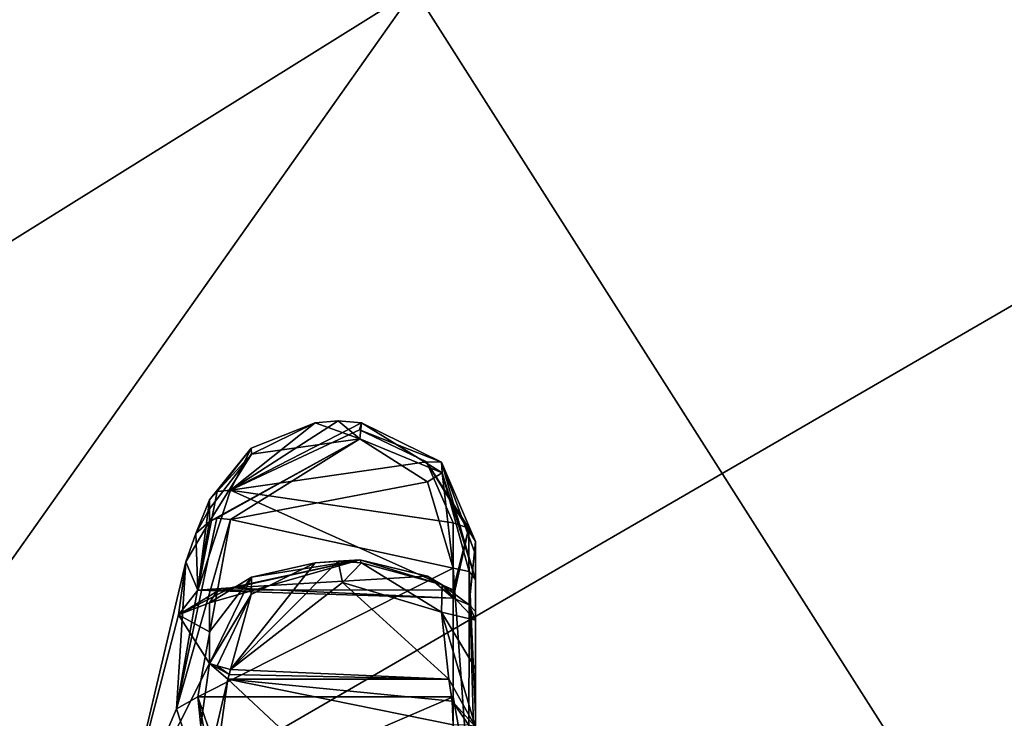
# Model space of a CAD drawing. Extents: x -226 to 210, y 0 to 1475.
# Tile 64 of 102: x -99 to -65, y 1088 to 1112. Entities that reach past the tile are written whole.
import ezdxf

# ---------------------------------------------------------------- set-up
doc = ezdxf.new("R2010")
doc.units = 0
doc.header["$LTSCALE"] = 60.382224
for name, color, linetype in [('484', 7, 'CONTINUOUS'), ('485', 7, 'CONTINUOUS'), ('494', 7, 'CONTINUOUS'), ('495', 7, 'CONTINUOUS'), ('496', 7, 'CONTINUOUS'), ('497', 7, 'CONTINUOUS'), ('498', 7, 'CONTINUOUS'), ('499', 7, 'CONTINUOUS'), ('500', 7, 'CONTINUOUS'), ('501', 7, 'CONTINUOUS'), ('502', 7, 'CONTINUOUS'), ('506', 7, 'CONTINUOUS'), ('507', 7, 'CONTINUOUS'), ('508', 7, 'CONTINUOUS'), ('509', 7, 'CONTINUOUS'), ('510', 7, 'CONTINUOUS'), ('512', 7, 'CONTINUOUS'), ('513', 7, 'CONTINUOUS'), ('532', 7, 'CONTINUOUS'), ('533', 7, 'CONTINUOUS'), ('867', 7, 'CONTINUOUS'), ('868', 7, 'CONTINUOUS')]:
    doc.layers.add(name, color=color, linetype=linetype)

msp = doc.modelspace()

# ---------------------------------------------------------------- linework, layer by layer
at = {"layer": '484', "color": 7, "linetype": 'CONTINUOUS'}
for points in [[(-92.638, 1095.66, -296.769), (-93.108, 1094.498, -298.336), (-92.638, 1095.351, -295.128), (-92.638, 1095.66, -296.769)], [(-92.638, 1095.351, -295.128), (-93.108, 1094.498, -298.336), (-92.638, 1094.917, -293.513), (-92.638, 1095.351, -295.128)], [(-92.638, 1094.917, -293.513), (-93.449, 1093.528, -300), (-93.771, 1088.474, -288.486), (-92.638, 1094.917, -293.513)], [(-93.108, 1094.498, -298.336), (-93.449, 1093.528, -300), (-92.638, 1094.917, -293.513), (-93.108, 1094.498, -298.336)], [(-93.449, 1093.528, -300), (-95.733, 1083.883, -300), (-93.771, 1088.474, -288.486), (-93.449, 1093.528, -300)], [(-93.771, 1088.474, -288.486), (-95.733, 1083.883, -300), (-92.638, 1084.979, -281.051), (-93.771, 1088.474, -288.486)]]:
    msp.add_3dface(points, dxfattribs=at)
at = {"layer": '485', "color": 7, "linetype": 'CONTINUOUS'}
for points in [[(-95.733, 1083.883, -300), (-93.449, 1093.528, -300), (-93.71, 1091.71, -305.984), (-95.733, 1083.883, -300)], [(-92.638, 1092.114, -312.309), (-92.638, 1091.12, -313.658), (-93.71, 1091.71, -305.984), (-92.638, 1092.114, -312.309)], [(-92.638, 1090.031, -314.92), (-95.733, 1083.883, -300), (-93.71, 1091.71, -305.984), (-92.638, 1090.031, -314.92)], [(-92.638, 1091.12, -313.658), (-92.638, 1090.031, -314.92), (-93.71, 1091.71, -305.984), (-92.638, 1091.12, -313.658)], [(-93.771, 1082.016, -316.668), (-95.733, 1083.883, -300), (-92.638, 1090.031, -314.92), (-93.771, 1082.016, -316.668)]]:
    msp.add_3dface(points, dxfattribs=at)
at = {"layer": '494', "color": 7, "linetype": 'CONTINUOUS'}
for points in [[(-93.771, 1082.016, -316.668), (-92.638, 1090.031, -314.92), (-92.015, 1089.491, -315.501), (-93.771, 1082.016, -316.668)], [(-92.638, 1090.031, -314.92), (-92.374, 1089.951, -315.347), (-91.969, 1089.658, -315.502), (-92.638, 1090.031, -314.92)], [(-92.015, 1089.491, -315.501), (-92.638, 1090.031, -314.92), (-91.969, 1089.658, -315.502), (-92.015, 1089.491, -315.501)], [(-92.374, 1089.951, -315.347), (-91.922, 1089.825, -315.505), (-91.969, 1089.658, -315.502), (-92.374, 1089.951, -315.347)], [(-93.041, 1082.11, -317.225), (-93.771, 1082.016, -316.668), (-92.015, 1089.491, -315.501), (-93.041, 1082.11, -317.225)]]:
    msp.add_3dface(points, dxfattribs=at)
at = {"layer": '495', "color": 7, "linetype": 'CONTINUOUS'}
for points in [[(-88.07, 1092.813, -315.836), (-91.922, 1089.825, -315.505), (-88.213, 1093.545, -315.587), (-88.07, 1092.813, -315.836)], [(-88.213, 1093.545, -315.587), (-91.922, 1089.825, -315.505), (-89.003, 1093.493, -315.545), (-88.213, 1093.545, -315.587)], [(-87.419, 1093.493, -315.545), (-88.07, 1092.813, -315.836), (-88.213, 1093.545, -315.587), (-87.419, 1093.493, -315.545)], [(-89.003, 1093.493, -315.545), (-91.922, 1089.825, -315.505), (-91.207, 1092.402, -315.289), (-89.003, 1093.493, -315.545)], [(-84.661, 1091.797, -315.171), (-88.07, 1092.813, -315.836), (-87.419, 1093.493, -315.545), (-84.661, 1091.797, -315.171)], [(-84.417, 1089.491, -315.501), (-88.07, 1092.813, -315.836), (-84.661, 1091.797, -315.171), (-84.417, 1089.491, -315.501)], [(-92.374, 1089.951, -315.347), (-92.638, 1090.031, -314.92), (-91.207, 1092.402, -315.289), (-92.374, 1089.951, -315.347)], [(-91.922, 1089.825, -315.505), (-92.374, 1089.951, -315.347), (-91.207, 1092.402, -315.289), (-91.922, 1089.825, -315.505)], [(-83.5, 1087.861, -314.816), (-84.417, 1089.491, -315.501), (-84.661, 1091.797, -315.171), (-83.5, 1087.861, -314.816)], [(-84.3, 1088.745, -315.518), (-84.417, 1089.491, -315.501), (-83.5, 1087.861, -314.816), (-84.3, 1088.745, -315.518)], [(-84.262, 1087.932, -315.574), (-84.3, 1088.745, -315.518), (-83.731, 1087.912, -315.36), (-84.262, 1087.932, -315.574)], [(-83.731, 1087.912, -315.36), (-84.3, 1088.745, -315.518), (-83.5, 1087.861, -314.816), (-83.731, 1087.912, -315.36)]]:
    msp.add_3dface(points, dxfattribs=at)
at = {"layer": '496', "color": 7, "linetype": 'CONTINUOUS'}
for points in [[(-89.003, 1093.493, -315.545), (-91.207, 1092.402, -315.289), (-91.199, 1093.005, -314.545), (-89.003, 1093.493, -315.545)], [(-92.638, 1090.031, -314.92), (-92.638, 1091.12, -313.658), (-91.199, 1093.005, -314.545), (-92.638, 1090.031, -314.92)], [(-91.207, 1092.402, -315.289), (-92.638, 1090.031, -314.92), (-91.199, 1093.005, -314.545), (-91.207, 1092.402, -315.289)], [(-92.638, 1091.12, -313.658), (-92.638, 1092.114, -312.309), (-91.199, 1093.005, -314.545), (-92.638, 1091.12, -313.658)]]:
    msp.add_3dface(points, dxfattribs=at)
at = {"layer": '497', "color": 7, "linetype": 'CONTINUOUS'}
for points in [[(-91.199, 1093.005, -314.545), (-92.638, 1092.114, -312.309), (-87.467, 1093.595, -314.751), (-91.199, 1093.005, -314.545)], [(-87.467, 1093.595, -314.751), (-92.638, 1092.114, -312.309), (-92.385, 1092.503, -312.141), (-87.467, 1093.595, -314.751)], [(-91.922, 1092.637, -311.978), (-87.467, 1093.595, -314.751), (-92.385, 1092.503, -312.141), (-91.922, 1092.637, -311.978)], [(-89.003, 1093.493, -315.545), (-91.199, 1093.005, -314.545), (-87.467, 1093.595, -314.751), (-89.003, 1093.493, -315.545)], [(-88.213, 1093.545, -315.587), (-89.003, 1093.493, -315.545), (-87.467, 1093.595, -314.751), (-88.213, 1093.545, -315.587)], [(-87.419, 1093.493, -315.545), (-88.213, 1093.545, -315.587), (-87.467, 1093.595, -314.751), (-87.419, 1093.493, -315.545)], [(-84.64, 1092.74, -313.949), (-87.419, 1093.493, -315.545), (-87.467, 1093.595, -314.751), (-84.64, 1092.74, -313.949)], [(-85.15, 1093.031, -313.315), (-84.64, 1092.74, -313.949), (-87.467, 1093.595, -314.751), (-85.15, 1093.031, -313.315)], [(-84.262, 1092.284, -310.117), (-84.64, 1092.74, -313.949), (-85.15, 1093.031, -313.315), (-84.262, 1092.284, -310.117)], [(-83.5, 1091.529, -310.217), (-84.64, 1092.74, -313.949), (-83.715, 1092.055, -310.147), (-83.5, 1091.529, -310.217)], [(-83.715, 1092.055, -310.147), (-84.64, 1092.74, -313.949), (-84.262, 1092.284, -310.117), (-83.715, 1092.055, -310.147)]]:
    msp.add_3dface(points, dxfattribs=at)
at = {"layer": '498', "color": 7, "linetype": 'CONTINUOUS'}
for points in [[(-92.374, 1095.944, -297.098), (-91.922, 1095.989, -297.294), (-93.041, 1092.558, -304.242), (-92.374, 1095.944, -297.098)], [(-92.638, 1095.66, -296.769), (-92.374, 1095.944, -297.098), (-93.041, 1092.558, -304.242), (-92.638, 1095.66, -296.769)], [(-93.108, 1094.498, -298.336), (-92.638, 1095.66, -296.769), (-93.041, 1092.558, -304.242), (-93.108, 1094.498, -298.336)], [(-93.449, 1093.528, -300), (-93.108, 1094.498, -298.336), (-93.041, 1092.558, -304.242), (-93.449, 1093.528, -300)], [(-93.71, 1091.71, -305.984), (-93.449, 1093.528, -300), (-93.041, 1092.558, -304.242), (-93.71, 1091.71, -305.984)], [(-93.71, 1091.71, -305.984), (-91.922, 1092.637, -311.978), (-92.385, 1092.503, -312.141), (-93.71, 1091.71, -305.984)], [(-91.922, 1092.637, -311.978), (-93.71, 1091.71, -305.984), (-93.041, 1092.558, -304.242), (-91.922, 1092.637, -311.978)], [(-92.638, 1092.114, -312.309), (-93.71, 1091.71, -305.984), (-92.385, 1092.503, -312.141), (-92.638, 1092.114, -312.309)]]:
    msp.add_3dface(points, dxfattribs=at)
at = {"layer": '499', "color": 7, "linetype": 'CONTINUOUS'}
for points in [[(-87.419, 1098.308, -294.452), (-91.922, 1095.989, -297.294), (-88.213, 1098.373, -294.437), (-87.419, 1098.308, -294.452)], [(-88.213, 1098.373, -294.437), (-91.922, 1095.989, -297.294), (-89.003, 1098.308, -294.452), (-88.213, 1098.373, -294.437)], [(-87.482, 1098.057, -295.21), (-91.922, 1095.989, -297.294), (-87.419, 1098.308, -294.452), (-87.482, 1098.057, -295.21)], [(-89.003, 1098.308, -294.452), (-91.922, 1095.989, -297.294), (-91.207, 1097.427, -295.145), (-89.003, 1098.308, -294.452)], [(-84.661, 1096.957, -295.545), (-87.482, 1098.057, -295.21), (-87.419, 1098.308, -294.452), (-84.661, 1096.957, -295.545)], [(-85.186, 1096.959, -296.225), (-87.482, 1098.057, -295.21), (-84.661, 1096.957, -295.545), (-85.186, 1096.959, -296.225)], [(-92.374, 1095.944, -297.098), (-92.638, 1095.66, -296.769), (-91.207, 1097.427, -295.145), (-92.374, 1095.944, -297.098)], [(-91.922, 1095.989, -297.294), (-92.374, 1095.944, -297.098), (-91.207, 1097.427, -295.145), (-91.922, 1095.989, -297.294)], [(-84.262, 1094.863, -298.818), (-85.186, 1096.959, -296.225), (-83.731, 1094.683, -298.7), (-84.262, 1094.863, -298.818)], [(-83.731, 1094.683, -298.7), (-85.186, 1096.959, -296.225), (-83.5, 1094.226, -298.401), (-83.731, 1094.683, -298.7)], [(-83.5, 1094.226, -298.401), (-85.186, 1096.959, -296.225), (-84.661, 1096.957, -295.545), (-83.5, 1094.226, -298.401)]]:
    msp.add_3dface(points, dxfattribs=at)
at = {"layer": '500', "color": 7, "linetype": 'CONTINUOUS'}
for points in [[(-89.003, 1098.308, -294.452), (-91.207, 1097.427, -295.145), (-91.199, 1097.221, -294.21), (-89.003, 1098.308, -294.452)], [(-91.207, 1097.427, -295.145), (-92.638, 1095.66, -296.769), (-91.199, 1097.221, -294.21), (-91.207, 1097.427, -295.145)], [(-92.638, 1095.66, -296.769), (-92.638, 1095.351, -295.128), (-91.199, 1097.221, -294.21), (-92.638, 1095.66, -296.769)], [(-92.638, 1095.351, -295.128), (-92.638, 1094.917, -293.513), (-91.199, 1097.221, -294.21), (-92.638, 1095.351, -295.128)]]:
    msp.add_3dface(points, dxfattribs=at)
at = {"layer": '501', "color": 7, "linetype": 'CONTINUOUS'}
for points in [[(-89.003, 1098.308, -294.452), (-91.199, 1097.221, -294.21), (-87.467, 1097.75, -293.877), (-89.003, 1098.308, -294.452)], [(-88.213, 1098.373, -294.437), (-89.003, 1098.308, -294.452), (-87.467, 1097.75, -293.877), (-88.213, 1098.373, -294.437)], [(-87.419, 1098.308, -294.452), (-88.213, 1098.373, -294.437), (-87.467, 1097.75, -293.877), (-87.419, 1098.308, -294.452)], [(-84.64, 1096.59, -294.046), (-87.419, 1098.308, -294.452), (-87.467, 1097.75, -293.877), (-84.64, 1096.59, -294.046)], [(-91.199, 1097.221, -294.21), (-92.638, 1094.917, -293.513), (-87.467, 1097.75, -293.877), (-91.199, 1097.221, -294.21)], [(-87.467, 1097.75, -293.877), (-92.638, 1094.917, -293.513), (-92.385, 1095.029, -293.103), (-87.467, 1097.75, -293.877)], [(-91.922, 1094.985, -292.897), (-87.467, 1097.75, -293.877), (-92.385, 1095.029, -293.103), (-91.922, 1094.985, -292.897)], [(-85.15, 1096.275, -293.423), (-84.64, 1096.59, -294.046), (-87.467, 1097.75, -293.877), (-85.15, 1096.275, -293.423)], [(-84.262, 1093.31, -292.013), (-84.64, 1096.59, -294.046), (-85.15, 1096.275, -293.423), (-84.262, 1093.31, -292.013)], [(-83.5, 1092.917, -292.665), (-84.64, 1096.59, -294.046), (-83.715, 1093.19, -292.211), (-83.5, 1092.917, -292.665)], [(-83.715, 1093.19, -292.211), (-84.64, 1096.59, -294.046), (-84.262, 1093.31, -292.013), (-83.715, 1093.19, -292.211)]]:
    msp.add_3dface(points, dxfattribs=at)
at = {"layer": '502', "color": 7, "linetype": 'CONTINUOUS'}
for points in [[(-92.638, 1094.917, -293.513), (-93.771, 1088.474, -288.486), (-92.385, 1095.029, -293.103), (-92.638, 1094.917, -293.513)], [(-93.771, 1088.474, -288.486), (-91.922, 1094.985, -292.897), (-92.385, 1095.029, -293.103), (-93.771, 1088.474, -288.486)], [(-91.922, 1094.985, -292.897), (-93.771, 1088.474, -288.486), (-93.041, 1088.888, -288.135), (-91.922, 1094.985, -292.897)], [(-93.771, 1088.474, -288.486), (-92.638, 1084.979, -281.051), (-93.041, 1088.888, -288.135), (-93.771, 1088.474, -288.486)], [(-92.638, 1084.979, -281.051), (-92.374, 1085.412, -281.034), (-93.041, 1088.888, -288.135), (-92.638, 1084.979, -281.051)], [(-92.374, 1085.412, -281.034), (-91.922, 1085.594, -281.122), (-93.041, 1088.888, -288.135), (-92.374, 1085.412, -281.034)]]:
    msp.add_3dface(points, dxfattribs=at)
at = {"layer": '506', "color": 7, "linetype": 'CONTINUOUS'}
for points in [[(-83.5, 1092.917, -292.665), (-83.5, 1094.226, -298.401), (-83.5, 1093.78, -295.485), (-83.5, 1092.917, -292.665)], [(-83.5, 1094.226, -298.401), (-83.5, 1092.917, -292.665), (-83.5, 1091.817, -304.067), (-83.5, 1094.226, -298.401)], [(-83.5, 1091.817, -304.067), (-83.5, 1092.917, -292.665), (-83.5, 1088.288, -288.606), (-83.5, 1091.817, -304.067)], [(-83.5, 1091.529, -310.217), (-83.5, 1091.817, -304.067), (-83.5, 1088.288, -288.606), (-83.5, 1091.529, -310.217)], [(-83.5, 1089.862, -312.65), (-83.5, 1091.529, -310.217), (-83.5, 1088.288, -288.606), (-83.5, 1089.862, -312.65)], [(-83.5, 1087.861, -314.816), (-83.5, 1089.862, -312.65), (-83.5, 1088.015, -299.985), (-83.5, 1087.861, -314.816)], [(-83.5, 1089.862, -312.65), (-83.5, 1088.288, -288.606), (-83.5, 1088.015, -299.985), (-83.5, 1089.862, -312.65)], [(-83.5, 1088.288, -288.606), (-83.5, 1085.36, -283.19), (-83.5, 1088.015, -299.985), (-83.5, 1088.288, -288.606)]]:
    msp.add_3dface(points, dxfattribs=at)
at = {"layer": '507', "color": 7, "linetype": 'CONTINUOUS'}
for points in [[(-84.661, 1096.957, -295.545), (-87.419, 1098.308, -294.452), (-84.64, 1096.59, -294.046), (-84.661, 1096.957, -295.545)], [(-83.5, 1094.226, -298.401), (-84.661, 1096.957, -295.545), (-83.5, 1093.78, -295.485), (-83.5, 1094.226, -298.401)], [(-84.661, 1096.957, -295.545), (-84.64, 1096.59, -294.046), (-83.5, 1092.917, -292.665), (-84.661, 1096.957, -295.545)], [(-84.661, 1096.957, -295.545), (-83.5, 1092.917, -292.665), (-83.5, 1093.78, -295.485), (-84.661, 1096.957, -295.545)]]:
    msp.add_3dface(points, dxfattribs=at)
at = {"layer": '508', "color": 7, "linetype": 'CONTINUOUS'}
for points in [[(-84.262, 1094.863, -298.818), (-83.731, 1094.683, -298.7), (-84.262, 1092.56, -304.236), (-84.262, 1094.863, -298.818)], [(-83.715, 1092.055, -310.147), (-84.262, 1092.284, -310.117), (-83.731, 1094.683, -298.7), (-83.715, 1092.055, -310.147)], [(-83.731, 1094.683, -298.7), (-84.262, 1092.284, -310.117), (-84.262, 1092.56, -304.236), (-83.731, 1094.683, -298.7)], [(-83.715, 1092.055, -310.147), (-83.731, 1094.683, -298.7), (-83.5, 1094.226, -298.401), (-83.715, 1092.055, -310.147)], [(-83.715, 1092.055, -310.147), (-83.5, 1094.226, -298.401), (-83.5, 1091.817, -304.067), (-83.715, 1092.055, -310.147)], [(-83.5, 1091.529, -310.217), (-83.715, 1092.055, -310.147), (-83.5, 1091.817, -304.067), (-83.5, 1091.529, -310.217)]]:
    msp.add_3dface(points, dxfattribs=at)
at = {"layer": '509', "color": 7, "linetype": 'CONTINUOUS'}
for points in [[(-91.922, 1095.989, -297.294), (-87.482, 1098.057, -295.21), (-85.186, 1096.959, -296.225), (-91.922, 1095.989, -297.294)], [(-91.922, 1095.989, -297.294), (-85.186, 1096.959, -296.225), (-84.262, 1094.863, -298.818), (-91.922, 1095.989, -297.294)], [(-93.041, 1092.558, -304.242), (-91.922, 1095.989, -297.294), (-84.262, 1092.56, -304.236), (-93.041, 1092.558, -304.242)], [(-91.922, 1095.989, -297.294), (-84.262, 1094.863, -298.818), (-84.262, 1092.56, -304.236), (-91.922, 1095.989, -297.294)], [(-85.15, 1093.031, -313.315), (-87.467, 1093.595, -314.751), (-91.922, 1092.637, -311.978), (-85.15, 1093.031, -313.315)], [(-84.262, 1092.284, -310.117), (-85.15, 1093.031, -313.315), (-91.922, 1092.637, -311.978), (-84.262, 1092.284, -310.117)], [(-84.262, 1092.284, -310.117), (-91.922, 1092.637, -311.978), (-93.041, 1092.558, -304.242), (-84.262, 1092.284, -310.117)], [(-84.262, 1092.284, -310.117), (-93.041, 1092.558, -304.242), (-84.262, 1092.56, -304.236), (-84.262, 1092.284, -310.117)]]:
    msp.add_3dface(points, dxfattribs=at)
at = {"layer": '510', "color": 7, "linetype": 'CONTINUOUS'}
for points in [[(-84.661, 1091.797, -315.171), (-87.419, 1093.493, -315.545), (-84.64, 1092.74, -313.949), (-84.661, 1091.797, -315.171)], [(-84.661, 1091.797, -315.171), (-84.64, 1092.74, -313.949), (-83.5, 1091.529, -310.217), (-84.661, 1091.797, -315.171)], [(-83.5, 1087.861, -314.816), (-84.661, 1091.797, -315.171), (-83.5, 1089.862, -312.65), (-83.5, 1087.861, -314.816)], [(-84.661, 1091.797, -315.171), (-83.5, 1091.529, -310.217), (-83.5, 1089.862, -312.65), (-84.661, 1091.797, -315.171)]]:
    msp.add_3dface(points, dxfattribs=at)
at = {"layer": '512', "color": 7, "linetype": 'CONTINUOUS'}
for points in [[(-93.041, 1082.11, -317.225), (-92.015, 1089.491, -315.501), (-84.262, 1082.26, -317.152), (-93.041, 1082.11, -317.225)], [(-92.015, 1089.491, -315.501), (-84.417, 1089.491, -315.501), (-84.3, 1088.745, -315.518), (-92.015, 1089.491, -315.501)], [(-92.015, 1089.491, -315.501), (-84.3, 1088.745, -315.518), (-84.262, 1087.932, -315.574), (-92.015, 1089.491, -315.501)], [(-92.015, 1089.491, -315.501), (-84.262, 1087.932, -315.574), (-84.262, 1082.26, -317.152), (-92.015, 1089.491, -315.501)]]:
    msp.add_3dface(points, dxfattribs=at)
at = {"layer": '513', "color": 7, "linetype": 'CONTINUOUS'}
for points in [[(-91.922, 1089.825, -315.505), (-88.07, 1092.813, -315.836), (-84.417, 1089.491, -315.501), (-91.922, 1089.825, -315.505)], [(-91.969, 1089.658, -315.502), (-91.922, 1089.825, -315.505), (-84.417, 1089.491, -315.501), (-91.969, 1089.658, -315.502)], [(-92.015, 1089.491, -315.501), (-91.969, 1089.658, -315.502), (-84.417, 1089.491, -315.501), (-92.015, 1089.491, -315.501)]]:
    msp.add_3dface(points, dxfattribs=at)
at = {"layer": '532', "color": 7, "linetype": 'CONTINUOUS'}
for points in [[(-83.715, 1093.19, -292.211), (-84.262, 1093.31, -292.013), (-83.731, 1085.879, -283.019), (-83.715, 1093.19, -292.211)], [(-83.731, 1085.879, -283.019), (-84.262, 1093.31, -292.013), (-84.262, 1088.884, -288.131), (-83.731, 1085.879, -283.019)], [(-83.715, 1093.19, -292.211), (-83.731, 1085.879, -283.019), (-83.5, 1085.36, -283.19), (-83.715, 1093.19, -292.211)], [(-83.5, 1092.917, -292.665), (-83.715, 1093.19, -292.211), (-83.5, 1088.288, -288.606), (-83.5, 1092.917, -292.665)], [(-83.715, 1093.19, -292.211), (-83.5, 1085.36, -283.19), (-83.5, 1088.288, -288.606), (-83.715, 1093.19, -292.211)], [(-84.262, 1086.084, -282.951), (-83.731, 1085.879, -283.019), (-84.262, 1088.884, -288.131), (-84.262, 1086.084, -282.951)]]:
    msp.add_3dface(points, dxfattribs=at)
at = {"layer": '533', "color": 7, "linetype": 'CONTINUOUS'}
for points in [[(-85.15, 1096.275, -293.423), (-87.467, 1097.75, -293.877), (-91.922, 1094.985, -292.897), (-85.15, 1096.275, -293.423)], [(-84.262, 1093.31, -292.013), (-85.15, 1096.275, -293.423), (-91.922, 1094.985, -292.897), (-84.262, 1093.31, -292.013)], [(-84.262, 1093.31, -292.013), (-91.922, 1094.985, -292.897), (-93.041, 1088.888, -288.135), (-84.262, 1093.31, -292.013)], [(-84.262, 1093.31, -292.013), (-93.041, 1088.888, -288.135), (-84.262, 1088.884, -288.131), (-84.262, 1093.31, -292.013)], [(-93.041, 1088.888, -288.135), (-91.922, 1085.594, -281.122), (-84.262, 1088.884, -288.131), (-93.041, 1088.888, -288.135)], [(-91.922, 1085.594, -281.122), (-84.262, 1086.084, -282.951), (-84.262, 1088.884, -288.131), (-91.922, 1085.594, -281.122)]]:
    msp.add_3dface(points, dxfattribs=at)
at = {"layer": '867', "color": 7, "linetype": 'CONTINUOUS'}
for points in [[(-112.851, 1074.65, 112.851), (-61.075, 1074.65, 147.447), (-85.595, 1113.196, 85.595), (-112.851, 1074.65, 112.851)], [(-111.835, 1113.196, 46.324), (-112.851, 1074.65, 112.851), (-85.595, 1113.196, 85.595), (-111.835, 1113.196, 46.324)], [(-85.595, 1113.196, 85.595), (-61.075, 1074.65, 147.447), (-46.324, 1113.196, 111.835), (-85.595, 1113.196, 85.595)]]:
    msp.add_3dface(points, dxfattribs=at)
at = {"layer": '868', "color": 7, "linetype": 'CONTINUOUS'}
for points in [[(-112.851, 1074.65, -112.851), (-147.447, 1074.65, -61.075), (-85.595, 1113.196, -85.595), (-112.851, 1074.65, -112.851)], [(-85.595, 1113.196, -85.595), (-147.447, 1074.65, -61.075), (-111.835, 1113.196, -46.324), (-85.595, 1113.196, -85.595)], [(-61.075, 1074.65, -147.447), (-112.851, 1074.65, -112.851), (-46.324, 1113.196, -111.835), (-61.075, 1074.65, -147.447)], [(-46.324, 1113.196, -111.835), (-112.851, 1074.65, -112.851), (-85.595, 1113.196, -85.595), (-46.324, 1113.196, -111.835)]]:
    msp.add_3dface(points, dxfattribs=at)

doc.saveas('drawing.dxf')
